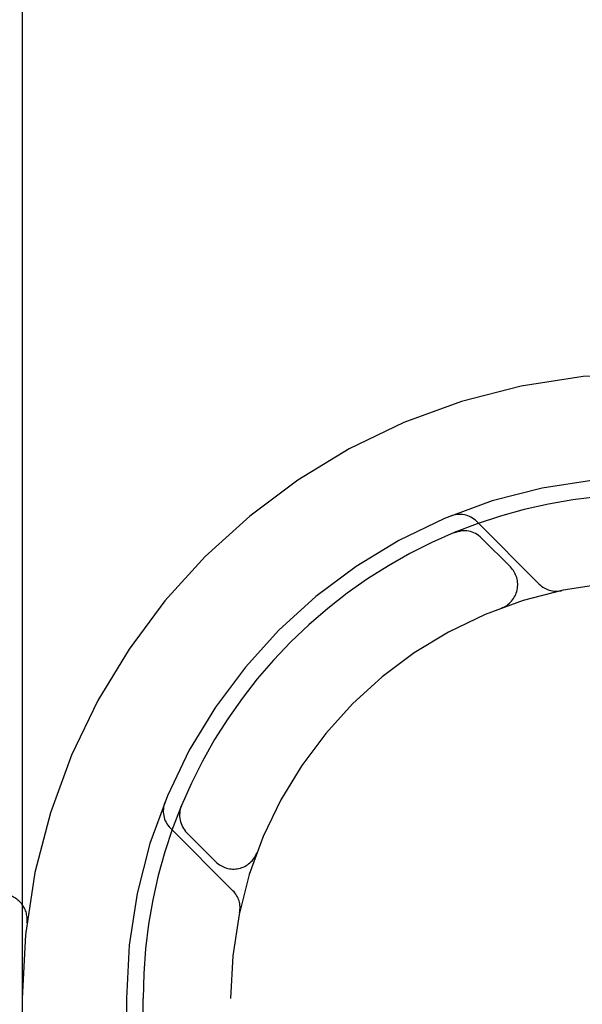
# Model space of a CAD drawing. Header units: inches. Extents: x 0 to 303, y 0 to 196.
# Tile 77 of 100: x 65.045 to 65.383, y 101.895 to 102.486. Entities that reach past the tile are written whole.
import ezdxf

# ---------------------------------------------------------------- set-up
doc = ezdxf.new("R2010")
doc.units = ezdxf.units.IN
doc.header["$LTSCALE"] = 16.6759700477
doc.header["$MEASUREMENT"] = 0
doc.linetypes.add('HIDDEN', pattern=[0.2, 0.1, -0.1])
doc.layers.add('DEFAULT_2', color=8, linetype='HIDDEN')

msp = doc.modelspace()

# ---------------------------------------------------------------- linework, layer by layer
at = {"layer": 'DEFAULT_2', "color": 8, "linetype": 'HIDDEN'}
for p, q in [((65.0464559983, 103.2738583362), (65.0464559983, 98.2738583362)), ((67.16895599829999, 102.2738583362), (64.6739739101, 102.2738583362)), ((65.3567273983, 102.1474346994), (65.3191329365, 102.1850291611)), ((65.3058799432, 102.1784069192), (65.30587659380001, 102.1784055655)), ((65.3072263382, 102.1789617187), (65.3058819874, 102.1784077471)), ((65.30588896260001, 102.1784105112), (65.305939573, 102.1784305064)), ((65.3393670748, 102.157723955), (65.3220196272, 102.1750714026)), ((65.3343811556, 102.1332102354), (65.3340073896, 102.1330649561)), ((65.3343500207, 102.1331959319), (65.3346390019, 102.1333022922)), ((65.1419077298, 102.0144351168), (65.1413431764, 102.0130648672)), ((65.141899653, 102.0144148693), (65.14190371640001, 102.0144250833)), ((65.1352851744, 102.001181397), (65.1728796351, 101.9635869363)), ((65.1452429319, 101.9982947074), (65.1625903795, 101.9809472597)), ((65.1870179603, 101.9856914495), (65.1871210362, 101.9859712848)), ((65.1872493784, 101.9863069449), (65.1871046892, 101.9859346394)), ((65.1089559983, 101.8988583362), (65.1089559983, 101.2888583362)), ((65.1189559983, 101.7546596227), (65.1189559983, 101.8988583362)), ((65.1714559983, 99.6488583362), (65.1714559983, 101.8988583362))]:
    msp.add_line(p, q, dxfattribs=at)
for points in [[(65.305939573, 102.1784305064), (65.3060454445, 102.1784715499), (65.3061964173, 102.1785284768), (65.3063825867, 102.1785961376), (65.3065717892, 102.1786620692), (65.3067718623, 102.1787287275), (65.30698005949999, 102.1787947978), (65.3071959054, 102.1788597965), (65.3074182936, 102.1789230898), (65.30764621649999, 102.178984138), (65.30787816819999, 102.1790423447), (65.3081143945, 102.1790976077), (65.308354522, 102.179149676), (65.30859885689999, 102.1791984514), (65.308847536, 102.1792437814), (65.3091006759, 102.1792854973), (65.309358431, 102.1793234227), (65.3096207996, 102.1793573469), (65.3097252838, 102.1793695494)], [(65.14095337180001, 102.0106632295), (65.1409683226, 102.0107853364), (65.141018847, 102.0111486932), (65.1410769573, 102.0115034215), (65.1411419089, 102.0118484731), (65.1412129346, 102.0121830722), (65.14128915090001, 102.0125062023), (65.1413697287, 102.0128173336), (65.1414533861, 102.0131144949), (65.1415389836, 102.0133966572), (65.14162466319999, 102.0136608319), (65.1417116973, 102.013913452), (65.1417887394, 102.0141256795), (65.1418405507, 102.0142630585), (65.1418737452, 102.0143489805), (65.1418885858, 102.0143868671)]]:
    msp.add_lwpolyline(points, dxfattribs=at)
for centre, radius, start, end in [((65.4214559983, 101.8988583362), 0.375, 90, 180), ((65.4214559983, 101.8988583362), 0.3125, 90, 180), ((65.4214559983, 101.8988583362), 0.3025, 89.999999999, 180), ((65.3088798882, 102.1747761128), 0.0145, 45, 112.1957545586), ((65.3114130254, 102.1644648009), 0.015, 45, 112.5046348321), ((65.328760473, 102.1471173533), 0.015, 290.4747423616, 45), ((65.4214559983, 101.8988583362), 0.25, 90, 180), ((65.3669804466, 102.1576877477), 0.0145, 225, 281.8855101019), ((65.14553822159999, 102.0114344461), 0.0144999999, 157.8042445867, 225.0000053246), ((65.15584953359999, 102.0089013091), 0.015, 157.4953651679, 225), ((65.1731969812, 101.9915538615), 0.015, 225, 339.5252576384), ((65.1626265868, 101.9533338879), 0.0145, 348.1144898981, 45), ((65.0343594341, 101.9463583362), 0.015, 353.0042989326, 90.00000000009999)]:
    msp.add_arc(centre, radius, start, end, dxfattribs=at)

doc.saveas('drawing.dxf')
